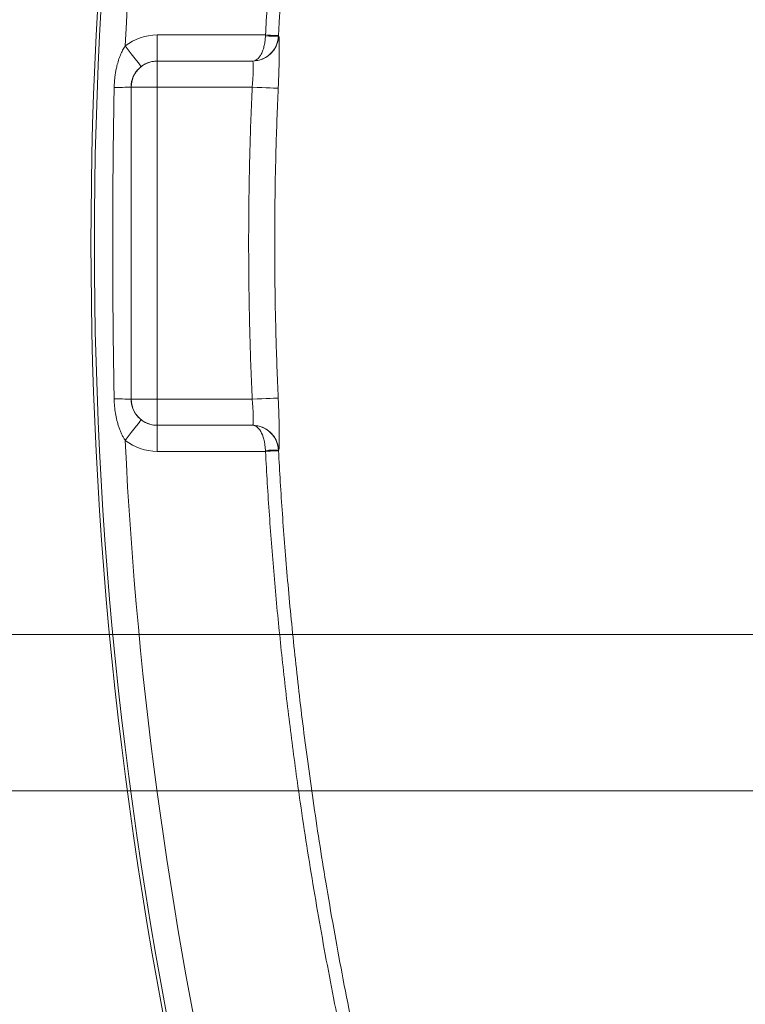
# Model space of a CAD drawing. Header units: millimetres. Extents: x 0 to 420, y 0 to 297.
# Tile 4 of 81: x 52 to 65, y 60 to 79. Entities that reach past the tile are written whole.
import ezdxf

# ---------------------------------------------------------------- set-up
doc = ezdxf.new("R2010")
doc.units = ezdxf.units.MM
doc.styles.add('SLDTEXTSTYLE0', font='TXT', dxfattribs={"width": 0.75})
doc.dimstyles.new('SLDDIMSTYLE0', dxfattribs={"dimtxt": 3.5, "dimasz": 3.302, "dimexe": 0, "dimexo": 0.0625, "dimgap": 0.875, "dimtad": 2, "dimdec": 6, "dimlfac": 2, "dimrnd": 1e-09, "dimzin": 12, "dimdsep": 46, "dimtxsty": 'SLDTEXTSTYLE0', "dimsah": 1, "dimcen": 0.09, "dimadec": 0, "dimazin": 3, "dimtfac": 1, "dimtofl": 0, "dimtmove": 0, "dimatfit": 3, "dimfxl": 1, "dimfrac": 2, "dimtolj": 1, "dimtzin": 12, "dimarcsym": 0})

# ---------------------------------------------------------------- blocks, each defined once
blk = doc.blocks.new('_D_9')
at = {"color": 7, "linetype": 'Continuous', "lineweight": 0}
for p, q in [((85.919, 108.368), (17.907, 108.368)), ((18.907, 108.368), (18.907, 40.345)), ((85.919, 40.345), (17.907, 40.345))]:
    blk.add_line(p, q, dxfattribs=at)
for points in [[(18.907, 108.368), (18.399, 105.066), (19.415, 105.066)], [(18.907, 40.345), (19.415, 43.647), (18.399, 43.647)]]:
    blk.add_solid(points, dxfattribs=at)
at = {"color": 7, "linetype": 'Continuous', "lineweight": 0, "insert": (14.395, 70.477), "char_height": 3.5, "attachment_point": 1, "rotation": 90, "style": 'SLDTEXTSTYLE0'}
blk.add_mtext('136', dxfattribs=at)
blk = doc.blocks.new('_D_10')
at = {"color": 7, "linetype": 'Continuous', "lineweight": 0}
for p, q in [((85.919, 81.857), (39.389, 81.857)), ((40.389, 81.857), (40.389, 66.857)), ((85.919, 66.857), (39.389, 66.857))]:
    blk.add_line(p, q, dxfattribs=at)
for points in [[(40.389, 81.857), (39.881, 78.555), (40.897, 78.555)], [(40.389, 66.857), (40.897, 70.159), (39.881, 70.159)]]:
    blk.add_solid(points, dxfattribs=at)
at = {"color": 7, "linetype": 'Continuous', "lineweight": 0, "char_height": 3.5, "attachment_point": 1, "rotation": 90, "style": 'SLDTEXTSTYLE0'}
for s, insert in [('30', (35.824, 74.41)), ('%%c', (35.877, 69.131))]:
    blk.add_mtext(s, dxfattribs=dict(at, insert=insert))
blk = doc.blocks.new('_D_11')
at = {"color": 7, "linetype": 'Continuous', "lineweight": 0}
for p, q in [((73.106, 84.857), (28.349, 84.857)), ((29.349, 84.857), (29.349, 63.857)), ((73.106, 63.857), (28.349, 63.857))]:
    blk.add_line(p, q, dxfattribs=at)
for points in [[(29.349, 84.857), (28.841, 81.555), (29.857, 81.555)], [(29.349, 63.857), (29.857, 67.159), (28.841, 67.159)]]:
    blk.add_solid(points, dxfattribs=at)
at = {"color": 7, "linetype": 'Continuous', "lineweight": 0, "char_height": 3.5, "attachment_point": 1, "rotation": 90, "style": 'SLDTEXTSTYLE0'}
for s, insert in [('42', (24.783, 74.41)), ('%%c', (24.837, 69.131))]:
    blk.add_mtext(s, dxfattribs=dict(at, insert=insert))

msp = doc.modelspace()

# ---------------------------------------------------------------- linework, layer by layer
at = {"color": 7, "linetype": 'Continuous', "lineweight": 15}
for p, q in [((54.17724654, 78.34787881), (54.17724654, 77.8479523)), ((56.25209913, 78.34787881), (54.17724654, 78.34787881)), ((54.17724654, 77.8479523), (54.17755202, 77.84764683)), ((56.00757852, 77.8479523), (54.17724654, 77.8479523)), ((54.17755202, 77.84764683), (54.17755202, 77.34772777)), ((56.00804791, 77.84764683), (54.17755202, 77.84764683)), ((56.00804791, 77.84764683), (56.00757852, 77.8479523)), ((53.67762551, 77.34772777), (53.67620245, 77.34915083)), ((53.67762551, 77.34772777), (53.67762551, 71.36533251)), ((54.17755202, 77.34772777), (53.67762551, 77.34772777)), ((54.17755202, 77.34772777), (55.99815354, 77.34772777)), ((54.17755202, 71.36533251), (54.17755202, 77.34772777)), ((53.67620245, 71.36390945), (53.67762551, 71.36533251)), ((53.67762551, 71.36533251), (54.17755202, 71.36533251)), ((55.99815354, 71.36533251), (54.17755202, 71.36533251)), ((54.17755202, 71.36533251), (54.17755202, 70.86540973)), ((54.17724654, 70.86510425), (54.17755202, 70.86540973)), ((54.17724654, 70.86510425), (56.00757852, 70.86510425)), ((54.17724654, 70.36518147), (54.17724654, 70.86510425)), ((54.17755202, 70.86540973), (56.00804791, 70.86540973)), ((56.00757852, 70.86510425), (56.00804791, 70.86540973)), ((54.17724654, 70.36518147), (56.25209913, 70.36518147))]:
    msp.add_line(p, q, dxfattribs=at)
at = {"color": 7, "linetype": 'Continuous', "lineweight": 15, "flags": 128}
for points in [[(56.25209913, 78.34787881), (56.30020008, 78.34529346), (56.34649799, 78.34280496), (56.38924942, 78.34050273), (56.42687485, 78.33848362), (56.45794377, 78.33681469), (56.48130134, 78.33555555), (56.49606839, 78.33476579), (56.50169358, 78.33446031)], [(56.50169358, 78.33446031), (56.50144771, 78.32991546), (56.50120929, 78.32537805)], [(53.8699995, 77.74251913), (53.86283949, 77.7517206), (53.84450361, 77.77526444), (53.81567732, 77.81227892), (53.77743349, 77.86137825), (53.73120264, 77.92074447), (53.67870584, 77.98815733), (53.62188772, 78.06111341), (53.56287912, 78.13688581)], [(55.99815354, 77.34772777), (56.09224692, 77.34343623), (56.18297264, 77.33930116), (56.26708225, 77.33546784), (56.34155825, 77.33207037), (56.40373335, 77.32923543), (56.45139471, 77.32706358), (56.48282126, 77.32563307), (56.49688796, 77.3249886)], [(55.99815354, 71.36533251), (56.09224692, 71.36962404), (56.18297264, 71.37375911), (56.26708225, 71.37759244), (56.34155825, 71.38098618), (56.40373335, 71.38382112), (56.45139471, 71.38599669), (56.48282126, 71.3874272), (56.49688796, 71.38806795)], [(53.8699995, 70.97053742), (53.86283949, 70.96133968), (53.84450361, 70.93779584), (53.81567732, 70.90078136), (53.77743349, 70.8516783), (53.73120264, 70.7923158), (53.67870584, 70.72489923), (53.62188772, 70.65194687), (53.56287912, 70.57617074)], [(56.25209913, 70.36518147), (56.30020008, 70.36776682), (56.34649799, 70.37025531), (56.38924942, 70.37255382), (56.42687485, 70.37457665), (56.45794377, 70.37624558), (56.48130134, 70.377501), (56.49606839, 70.37829822), (56.50169358, 70.37859996)], [(56.50120929, 70.38768222), (56.50144771, 70.38314109), (56.50169358, 70.37859996)]]:
    msp.add_lwpolyline(points, dxfattribs=at)
at = {"color": 7, "linetype": 'Continuous', "lineweight": 15}
for centre, radius, start, end in [((132.46874935, 74.35652978), 79.56187062, 166.842040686, 193.157959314), ((132.46874935, 74.35652978), 79.49629989, 166.842040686, 193.157959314), ((56.00771061, 78.34779833), 0.50015162, 270.038640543, 356.826547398), ((56.40718735, 80.12363479), 1.80071303, 265.043755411, 272.992987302), ((54.17772689, 77.34754544), 0.50010141, 90.020034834, 179.97911126), ((53.41073043, 82.39226835), 5.05009997, 269.338539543, 273.013294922), ((53.41054557, 66.31178606), 5.05910311, 86.98997598, 90.658189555), ((54.17773374, 71.36551795), 0.50010826, 180.021246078, 269.979180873), ((56.00771609, 70.36526379), 0.50014604, 3.173276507, 89.961986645), ((56.40716585, 68.59068037), 1.79946099, 87.004242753, 94.959014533)]:
    msp.add_arc(centre, radius, start, end, dxfattribs=at)
for points in [[(53.56287935, 78.13688787), (53.79210255, 82.92136998), (54.45595718, 87.6747691), (55.54632893, 92.33898413)], [(54.17724842, 78.34787841), (53.95592489, 78.34787841), (53.73747129, 78.27285564), (53.56287935, 78.13688787)], [(56.25210027, 78.34787841), (56.25193825, 78.34180186), (56.25177622, 78.3357253), (56.2516142, 78.32965279)], [(56.50120697, 78.32537781), (56.50281203, 78.32364193), (56.50477513, 78.32188544), (56.50709487, 78.32010827)], [(56.00757795, 77.84795456), (56.06178665, 77.84844671), (56.11659423, 77.85806232), (56.1690847, 77.87692589)], [(56.16908451, 70.83613374), (56.1165941, 70.85499726), (56.06178659, 70.86461285), (56.00757795, 70.865105)], [(53.56287935, 70.57617169), (53.73747129, 70.44020392), (53.95592489, 70.36518115), (54.17724842, 70.36518115)], [(55.54632893, 56.37407543), (54.45595718, 61.03829046), (53.79210255, 65.79168957), (53.56287935, 70.57617169)], [(56.2516142, 70.38340677), (56.25177622, 70.37733426), (56.25193825, 70.3712577), (56.25210027, 70.36518115)], [(56.50709487, 70.39295128), (56.50477513, 70.39117412), (56.50281203, 70.38941763), (56.50120697, 70.38768175)]]:
    msp.add_open_spline(points, degree=3, dxfattribs=at)
for points, knots in [([(58.18442625, 91.72226582), (58.14280291, 91.54563172), (58.05773303, 91.18462652), (57.93333786, 90.63012739), (57.79110343, 89.97538786), (57.63582095, 89.22752583), (57.41836036, 88.11769559), (57.17002127, 86.72795416), (56.93855859, 85.24194823), (56.76045088, 83.93980294), (56.62464191, 82.82311594), (56.50554531, 81.70560209), (56.40357004, 80.58723825), (56.3171865, 79.46810716), (56.2737936, 78.72125215), (56.25210027, 78.34787841)], [0, 0, 0, 0, 0.0402340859, 0.0822305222, 0.1259919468, 0.1887820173, 0.2515721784, 0.3767281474, 0.5017557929, 0.5849799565, 0.6681060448, 0.7511525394, 0.834137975, 0.9170809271, 1, 1, 1, 1]), ([(58.42424327, 91.66508021), (58.3899527, 91.51874634), (58.26951512, 91.00478282), (58.02466891, 89.90069049), (57.71223644, 88.35607285), (57.41008851, 86.65487486), (57.17495534, 85.13648124), (56.9950017, 83.81125561), (56.85399956, 82.63102197), (56.73595156, 81.49470618), (56.63920967, 80.40230777), (56.56046548, 79.35393252), (56.52099459, 78.66928827), (56.5016912, 78.33446039)], [0, 0, 0, 0, 0.03343370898, 0.11742808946, 0.25156137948, 0.38395946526, 0.50174580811, 0.5933283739, 0.68144798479, 0.76614442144, 0.84745097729, 0.92539531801, 1, 1, 1, 1]), ([(56.2516142, 78.32965279), (56.25099141, 78.31427691), (56.24973307, 78.28321025), (56.24504372, 78.23688988), (56.23830371, 78.19078433), (56.22930141, 78.14539522), (56.21809642, 78.10122638), (56.20467247, 78.05881484), (56.1890365, 78.0187064), (56.16706867, 77.97291746), (56.13588105, 77.92399469), (56.09789638, 77.88425561), (56.05414349, 77.85540619), (56.02479103, 77.85070908), (56.00757795, 77.84795456)], [0, 0, 0, 0, 0.0575803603, 0.1163400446, 0.1763986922, 0.237868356, 0.300853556, 0.3654514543, 0.4317521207, 0.4998388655, 0.616838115, 0.7491420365, 0.8528899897, 1, 1, 1, 1]), ([(56.50709487, 78.32010827), (56.5076668, 78.31927263), (56.5088056, 78.31760874), (56.51037184, 78.30984022), (56.51180958, 78.29822007), (56.51310316, 78.28239214), (56.51424845, 78.26245987), (56.51588733, 78.22275656), (56.51740712, 78.14967062), (56.51742144, 78.02440288), (56.51546345, 77.87399289), (56.51176992, 77.72153023), (56.50725521, 77.5796303), (56.50254799, 77.45336925), (56.49878234, 77.36791159), (56.49689104, 77.3249903)], [0, 0, 0, 0, 0.0420275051, 0.0836830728, 0.1251465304, 0.166598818, 0.2082196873, 0.2501854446, 0.374962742, 0.4998214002, 0.6245102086, 0.7493705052, 0.8331300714, 0.9161892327, 1, 1, 1, 1]), ([(53.35242775, 77.34250334), (53.35329449, 77.37062783), (53.35502047, 77.42663348), (53.3621381, 77.51008769), (53.37260252, 77.59257243), (53.38677354, 77.67407433), (53.40690073, 77.76451378), (53.43410204, 77.86140152), (53.47061773, 77.96163016), (53.5123549, 78.05366473), (53.54633587, 78.10963769), (53.56287935, 78.13688787)], [0, 0, 0, 0, 0.1013963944, 0.2019155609, 0.30175819, 0.4011292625, 0.5002368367, 0.6360975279, 0.7641743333, 0.8851893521, 1, 1, 1, 1]), ([(54.17724842, 77.84795456), (54.1607578, 77.84748887), (54.12802263, 77.84656442), (54.07975765, 77.83913101), (54.03313154, 77.82758582), (53.98850442, 77.81183091), (53.94626972, 77.79223326), (53.90647217, 77.76941993), (53.88209335, 77.75143867), (53.87000247, 77.74252071)], [0, 0, 0, 0, 0.1495397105, 0.2968481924, 0.4419275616, 0.5847800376, 0.7254079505, 0.8638137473, 1, 1, 1, 1]), ([(55.99815621, 77.34772608), (55.99964912, 77.36459231), (56.00261635, 77.3981149), (56.00644512, 77.44762602), (56.00978001, 77.49556566), (56.01257995, 77.54151284), (56.01485573, 77.58508827), (56.01660453, 77.62595914), (56.01782703, 77.66384726), (56.01872992, 77.70878414), (56.01862601, 77.75835973), (56.01680285, 77.80536704), (56.01337731, 77.83937832), (56.00986073, 77.84483539), (56.00804701, 77.84764993)], [0, 0, 0, 0, 0.0653692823, 0.1299252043, 0.1936736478, 0.2566207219, 0.3187727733, 0.3801363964, 0.4407184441, 0.5005260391, 0.6128446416, 0.7335116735, 0.8625560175, 1, 1, 1, 1]), ([(53.87000247, 77.74252071), (53.86111354, 77.73531736), (53.84234696, 77.72010945), (53.81505457, 77.69366515), (53.79039507, 77.66598536), (53.75923516, 77.62540139), (53.72525265, 77.56916446), (53.69581357, 77.49428102), (53.67896527, 77.41957273), (53.677085, 77.37162226), (53.67620385, 77.34915143)], [0, 0, 0, 0, 0.0747630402, 0.157841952, 0.2495045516, 0.3197098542, 0.4998034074, 0.6870212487, 0.8533300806, 1, 1, 1, 1]), ([(53.35242775, 71.37055622), (53.34757077, 71.65497239), (53.33785794, 72.22373865), (53.32916547, 73.07691245), (53.32464132, 73.92999882), (53.32464132, 74.78306074), (53.32916547, 75.63614711), (53.33785794, 76.4893209), (53.34757077, 77.05808717), (53.35242775, 77.34250334)], [0, 0, 0, 0, 0.1428903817, 0.2857475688, 0.4285847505, 0.5714152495, 0.7142524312, 0.8571096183, 1, 1, 1, 1]), ([(53.67620385, 77.34915143), (53.67625675, 77.11665866), (53.67636511, 76.64042324), (53.67646691, 75.90915139), (53.67653091, 75.14410413), (53.67655533, 74.10155631), (53.67650555, 72.83769757), (53.67630135, 71.84019092), (53.67620385, 71.36390813)], [0, 0, 0, 0, 0.1165394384, 0.2387180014, 0.3665373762, 0.4999990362, 0.7612628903, 1, 1, 1, 1]), ([(55.99815621, 77.34772608), (55.9895909, 77.14832773), (55.97246312, 76.74959723), (55.95367921, 76.15131914), (55.93995953, 75.55305881), (55.93179981, 74.95479371), (55.92906488, 74.35652978), (55.93179981, 73.75826585), (55.93995953, 73.16000075), (55.95367921, 72.56174042), (55.97246312, 71.96346233), (55.9895909, 71.56473183), (55.99815621, 71.36533348)], [0, 0, 0, 0, 0.100049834, 0.2000664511, 0.3000581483, 0.4000332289, 0.5, 0.5999667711, 0.6999418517, 0.7999335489, 0.899950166, 1, 1, 1, 1]), ([(56.49689104, 77.3249903), (56.48839989, 77.12696549), (56.47142347, 76.73105314), (56.4527401, 76.13711297), (56.43906747, 75.54340276), (56.43091444, 74.94989679), (56.42817325, 74.35652978), (56.43091444, 73.76316277), (56.43906747, 73.1696568), (56.4527401, 72.57594659), (56.47142347, 71.98200642), (56.48839989, 71.58609407), (56.49689104, 71.38806926)], [0, 0, 0, 0, 0.1001214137, 0.2001734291, 0.3001646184, 0.400103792, 0.5, 0.599896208, 0.6998353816, 0.7998265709, 0.8998785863, 1, 1, 1, 1]), ([(53.56287935, 70.57617169), (53.55175931, 70.59407997), (53.52913548, 70.63051458), (53.4992249, 70.68878299), (53.4716199, 70.75072352), (53.44667932, 70.81655734), (53.42430391, 70.88622025), (53.39938018, 70.97840824), (53.37587095, 71.09334858), (53.35784653, 71.23100481), (53.35424147, 71.32384717), (53.35242775, 71.37055622)], [0, 0, 0, 0, 0.0759480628, 0.1545171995, 0.2359834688, 0.3205942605, 0.4085700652, 0.5001066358, 0.6652931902, 0.8316087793, 1, 1, 1, 1]), ([(53.67620385, 71.36390813), (53.67646632, 71.35145214), (53.67699634, 71.32629891), (53.68148644, 71.28838462), (53.68962522, 71.24623018), (53.70387547, 71.19747262), (53.72578956, 71.14546668), (53.75434345, 71.09520366), (53.78827091, 71.04869805), (53.82667446, 71.00645235), (53.85624024, 70.98194602), (53.87000247, 70.97053885)], [0, 0, 0, 0, 0.08137182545, 0.16431965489, 0.24911321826, 0.36278156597, 0.49945451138, 0.6243005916, 0.74932350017, 0.88331552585, 1, 1, 1, 1]), ([(56.00804701, 70.86540963), (56.00889696, 70.86613938), (56.01057407, 70.86757932), (56.0127213, 70.87538964), (56.01455193, 70.8868315), (56.01604387, 70.90187009), (56.01720281, 70.91996083), (56.01802734, 70.94069356), (56.01851776, 70.9636343), (56.01867436, 70.98837908), (56.01840752, 71.02747302), (56.01683649, 71.08658497), (56.01276629, 71.17136124), (56.00671907, 71.26565413), (56.00103437, 71.3318291), (55.99815621, 71.36533348)], [0, 0, 0, 0, 0.0622701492, 0.1228715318, 0.1818061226, 0.2390760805, 0.2946837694, 0.3486317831, 0.4009229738, 0.4515604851, 0.5005477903, 0.6206724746, 0.7439212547, 0.8703473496, 1, 1, 1, 1]), ([(56.49689104, 71.38806926), (56.49785344, 71.3665716), (56.49976999, 71.32376053), (56.5024188, 71.25998529), (56.50487496, 71.19700895), (56.50712295, 71.13482536), (56.50916654, 71.07342122), (56.5122084, 70.97325059), (56.51545247, 70.83972667), (56.51741727, 70.68922601), (56.5174107, 70.56386156), (56.51568327, 70.48014133), (56.51319348, 70.42904078), (56.51045482, 70.40031097), (56.50821834, 70.39541215), (56.50709487, 70.39295128)], [0, 0, 0, 0, 0.0420008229, 0.08364169, 0.1251012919, 0.1665602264, 0.2081987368, 0.2501944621, 0.375068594, 0.4998529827, 0.6246371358, 0.7493888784, 0.8331124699, 0.9161659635, 1, 1, 1, 1]), ([(53.87000247, 70.97053885), (53.88209335, 70.96162089), (53.90647217, 70.94363963), (53.94626972, 70.9208263), (53.98850442, 70.90122865), (54.03313154, 70.88547374), (54.07975765, 70.87392855), (54.12802263, 70.86649514), (54.1607578, 70.86557069), (54.17724842, 70.865105)], [0, 0, 0, 0, 0.1361862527, 0.2745920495, 0.4152199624, 0.5580724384, 0.7031518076, 0.8504602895, 1, 1, 1, 1]), ([(56.00757795, 70.865105), (56.03432729, 70.86414618), (56.06138856, 70.85405762), (56.11325444, 70.81542253), (56.13830088, 70.78701928), (56.18488739, 70.70790253), (56.20599859, 70.65771703), (56.23855205, 70.53421936), (56.24957474, 70.46048282), (56.2516142, 70.38340677)], [0, 0, 0, 0, 0.25, 0.25, 0.5, 0.5, 0.75, 0.75, 1, 1, 1, 1]), ([(56.25210027, 70.36518115), (56.26356759, 70.16089905), (56.28650353, 69.7523113), (56.32728132, 69.1397645), (56.37272625, 68.52743912), (56.42329606, 67.91535978), (56.47886805, 67.30351989), (56.53947511, 66.69192123), (56.60510841, 66.08056335), (56.67577037, 65.46944632), (56.75146016, 64.85857032), (56.83217866, 64.24793459), (56.96771013, 63.28312113), (57.17326739, 61.9656995), (57.42166404, 60.57787119), (57.63880805, 59.47053754), (57.81316507, 58.63280241), (57.99361847, 57.80541301), (58.1223968, 57.25563049), (58.18468404, 56.98971286)], [0, 0, 0, 0, 0.0453587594, 0.0907227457, 0.1360950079, 0.1814785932, 0.2268765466, 0.2722919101, 0.3177277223, 0.3631870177, 0.4086728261, 0.4541881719, 0.4997360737, 0.6246626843, 0.7497569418, 0.8122690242, 0.8748201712, 0.9394532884, 1, 1, 1, 1]), ([(56.5016912, 70.37859917), (56.51288172, 70.17900315), (56.53556667, 69.77439035), (56.57638127, 69.15970139), (56.6231786, 68.52904925), (56.67683147, 67.88246817), (56.73763141, 67.21995953), (56.80604476, 66.54153246), (56.88250277, 65.84719229), (56.96745763, 65.13694328), (57.06138388, 64.41078807), (57.2025635, 63.3974531), (57.4132481, 62.03922639), (57.715253, 60.34130298), (58.02696308, 58.80176096), (58.2705907, 57.70361609), (58.39039064, 57.19244019), (58.42449596, 57.04691577)], [0, 0, 0, 0, 0.0444656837, 0.0901389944, 0.1370242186, 0.1851262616, 0.2344506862, 0.2850037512, 0.3367924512, 0.3898245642, 0.4441087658, 0.4996546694, 0.6173955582, 0.7498098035, 0.8832178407, 0.9667538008, 1, 1, 1, 1])]:
    msp.add_open_spline(points, degree=3, knots=knots, dxfattribs=at)
at = {"color": 8, "linetype": 'Continuous', "lineweight": 15}
for points, knots in [([(56.1690847, 77.87692589), (56.24782135, 77.90522157), (56.32385397, 77.95465096), (56.41660587, 78.066858), (56.44418681, 78.11133485), (56.48482976, 78.21178456), (56.4981189, 78.26759746), (56.50120697, 78.32537781)], [0, 0, 0, 0, 0.5, 0.5, 0.75, 0.75, 1, 1, 1, 1]), ([(56.50120697, 70.38768175), (56.4981189, 70.44546212), (56.48482975, 70.50127505), (56.44418677, 70.60172478), (56.41660582, 70.64620164), (56.32385386, 70.75840869), (56.2478212, 70.80783808), (56.16908451, 70.83613374)], [0, 0, 0, 0, 0.25, 0.25, 0.5, 0.5, 1, 1, 1, 1])]:
    msp.add_open_spline(points, degree=3, knots=knots, dxfattribs=at)

# ---------------------------------------------------------------- dimensions: what is measured, and where the dimension line sits
at = {"color": 7, "linetype": 'Continuous', "lineweight": 0}
dim = msp.add_linear_dim(base=(18.9067342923, 40.3446591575), p1=(86.918749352, 108.3684004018), p2=(86.918749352, 40.3446591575), angle=90, dimstyle='SLDDIMSTYLE0', dxfattribs=at)
dim.commit()
dim.dimension.update_dxf_attribs({"geometry": '_D_9', "text_midpoint": (18.9067342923, 74.3565297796), "dimtype": 160})
for base, p1, p2, picture, middle in [((29.3486338, 63.85652978), (74.10624935, 84.85652978), (74.10624935, 63.85652978), '_D_11', (29.3486338, 74.35652978)), ((40.38893035, 66.85652978), (86.91874935, 81.85652978), (86.91874935, 66.85652978), '_D_10', (40.38893035, 74.35652978))]:
    dim = msp.add_linear_dim(base=base, p1=p1, p2=p2, angle=90, text='%%c<>', dimstyle='SLDDIMSTYLE0', dxfattribs=at)
    dim.commit()
    dim.dimension.update_dxf_attribs({"geometry": picture, "text_midpoint": middle, "dimtype": 160})

doc.saveas('drawing.dxf')
